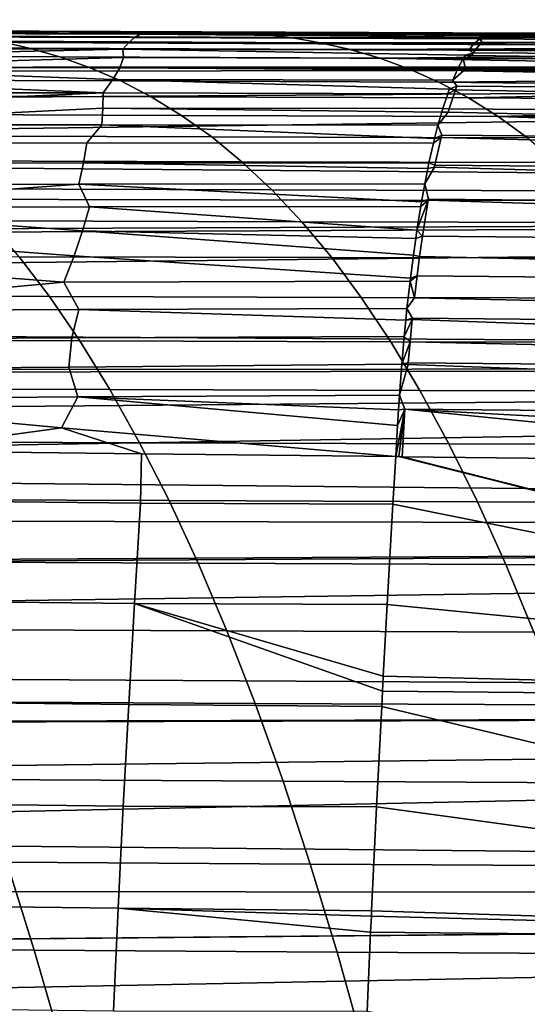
# Model space of a CAD drawing. Header units: metres. Extents: x -23 to 242, y -40 to 23.
# Tile 178 of 256: x 40.6 to 42.67, y 12.93 to 16.96. Entities that reach past the tile are written whole.
import ezdxf

# ---------------------------------------------------------------- set-up
doc = ezdxf.new("R2010")
doc.units = ezdxf.units.M
doc.layers.add('solid_10171013', color=7, linetype='CONTINUOUS')

msp = doc.modelspace()

# ---------------------------------------------------------------- linework, layer by layer
at = {"layer": 'solid_10171013'}
for points in [[(23.130402, 16.940149, 85.868385), (22.968906, 17.151081, 86.21212), (60.5, 17.320457, 86.499954), (60.5, 16.773222, 85.606934)], [(23.274519, 16.750648, 107.427757), (60.200001, 16.773411, 107.392784), (60.200001, 17.320509, 106.5), (23.106489, 16.970821, 107.082588)], [(23.297451, 16.720919, 85.52681), (23.130402, 16.940149, 85.868385), (60.5, 16.773222, 85.606934)], [(41.091259, 16.895735, 269.239563), (39.685669, 16.899822, 268.985718), (39.660465, 16.886742, 269.120972), (41.067467, 16.882874, 269.373749)], [(41.091259, 16.895735, 269.239563), (39.880363, 16.904896, 268.885803), (39.685669, 16.899822, 268.985718)], [(39.880363, 16.904896, 268.885803), (41.19342, 16.900841, 269.12323), (41.343132, 16.906336, 268.464111), (40.014069, 16.910912, 268.22287)], [(41.091259, 16.895735, 269.239563), (41.19342, 16.900841, 269.12323), (39.880363, 16.904896, 268.885803)], [(40.014069, 16.910912, 268.22287), (41.343132, 16.906336, 268.464111), (41.464134, 16.904949, 267.798828), (40.138821, 16.909914, 267.55777)], [(40.138821, 16.909914, 267.55777), (41.464134, 16.904949, 267.798828), (41.585163, 16.896858, 267.133301), (40.26358, 16.902136, 266.892487)], [(40.26358, 16.902136, 266.892487), (41.585163, 16.896858, 267.133301), (41.706226, 16.882347, 266.467499), (40.388344, 16.887835, 266.226898)], [(42.48811, 16.88442, 269.554413), (42.500324, 16.89031, 269.482849), (41.19342, 16.900841, 269.12323), (41.091259, 16.895735, 269.239563)], [(41.343132, 16.906336, 268.464111), (41.19342, 16.900841, 269.12323), (42.602921, 16.898735, 269.052185), (42.656067, 16.900509, 268.750793)], [(41.19342, 16.900841, 269.12323), (42.522606, 16.895575, 269.352631), (42.602921, 16.898735, 269.052185)], [(42.500324, 16.89031, 269.482849), (42.522606, 16.895575, 269.352631), (41.19342, 16.900841, 269.12323)], [(41.343132, 16.906336, 268.464111), (42.656067, 16.900509, 268.750793), (42.708588, 16.900858, 268.452911)], [(41.464134, 16.904949, 267.798828), (41.343132, 16.906336, 268.464111), (42.708588, 16.900858, 268.452911), (42.760487, 16.899862, 268.1586)], [(41.464134, 16.904949, 267.798828), (42.760487, 16.899862, 268.1586), (42.81176, 16.897594, 267.867798)], [(41.585163, 16.896858, 267.133301), (41.464134, 16.904949, 267.798828), (42.81176, 16.897594, 267.867798), (42.862411, 16.894129, 267.580536)], [(42.522606, 16.895575, 269.352631), (42.535927, 16.895515, 269.35495), (42.602921, 16.898735, 269.052185)], [(42.535927, 16.895515, 269.35495), (42.549145, 16.895456, 269.357178), (42.602921, 16.898735, 269.052185)], [(42.549145, 16.895456, 269.357178), (45.173512, 16.884745, 269.815796), (45.23793, 16.888102, 269.473816), (42.602921, 16.898735, 269.052185)], [(42.602921, 16.898735, 269.052185), (45.23793, 16.888102, 269.473816), (45.295414, 16.889639, 269.130554), (42.656067, 16.900509, 268.750793)], [(42.656067, 16.900509, 268.750793), (45.295414, 16.889639, 269.130554), (45.352905, 16.88938, 268.787292), (42.708588, 16.900858, 268.452911)], [(39.19614, 16.872082, 265.308289), (40.513111, 16.867107, 265.561066), (40.637844, 16.839312, 264.895142), (39.324665, 16.844376, 264.6427)], [(41.043869, 16.862705, 269.507385), (39.635498, 16.866282, 269.255676), (39.610859, 16.838558, 269.389435), (41.020546, 16.835342, 269.640076)], [(41.067467, 16.882874, 269.373749), (39.660465, 16.886742, 269.120972), (39.635498, 16.866282, 269.255676), (41.043869, 16.862705, 269.507385)], [(40.388344, 16.887835, 266.226898), (41.706226, 16.882347, 266.467499), (41.827324, 16.861528, 265.801392), (40.513111, 16.867107, 265.561066)], [(40.513111, 16.867107, 265.561066), (41.827324, 16.861528, 265.801392), (41.948421, 16.833742, 265.135193), (40.637844, 16.839312, 264.895142)], [(42.453587, 16.856216, 269.757233), (41.043869, 16.862705, 269.507385), (41.020546, 16.835342, 269.640076), (42.432648, 16.830652, 269.880676)], [(42.477596, 16.877647, 269.616058), (41.067467, 16.882874, 269.373749), (41.043869, 16.862705, 269.507385), (42.454994, 16.857704, 269.748962)], [(42.453587, 16.856216, 269.757233), (42.454994, 16.857704, 269.748962), (41.043869, 16.862705, 269.507385)], [(42.48811, 16.88442, 269.554413), (41.091259, 16.895735, 269.239563), (41.067467, 16.882874, 269.373749), (42.477596, 16.877647, 269.616058)], [(41.585163, 16.896858, 267.133301), (42.862411, 16.894129, 267.580536), (42.922375, 16.888483, 267.240479)], [(41.706226, 16.882347, 266.467499), (41.585163, 16.896858, 267.133301), (42.922375, 16.888483, 267.240479), (42.981449, 16.881329, 266.905457)], [(41.706226, 16.882347, 266.467499), (42.981449, 16.881329, 266.905457), (43.039631, 16.872772, 266.5755)], [(41.827324, 16.861528, 265.801392), (41.706226, 16.882347, 266.467499), (43.039631, 16.872772, 266.5755), (43.096889, 16.862877, 266.250763)], [(41.827324, 16.861528, 265.801392), (43.096889, 16.862877, 266.250763), (43.153194, 16.851624, 265.931427)], [(41.948421, 16.833742, 265.135193), (41.827324, 16.861528, 265.801392), (43.153194, 16.851624, 265.931427), (43.208565, 16.838991, 265.617401)], [(42.47961, 16.855482, 269.765137), (42.487118, 16.86314, 269.720978), (42.454994, 16.857704, 269.748962), (42.453587, 16.856216, 269.757233)], [(42.487118, 16.86314, 269.720978), (42.477596, 16.877647, 269.616058), (42.454994, 16.857704, 269.748962)], [(42.51458, 16.88423, 269.559692), (42.48811, 16.88442, 269.554413), (42.477596, 16.877647, 269.616058)], [(49.084923, 16.826551, 270.935059), (42.51458, 16.88423, 269.559692), (42.477596, 16.877647, 269.616058), (42.487118, 16.86314, 269.720978)], [(49.084923, 16.826551, 270.935059), (42.487118, 16.86314, 269.720978), (42.47961, 16.855482, 269.765137), (49.049553, 16.779755, 271.135681)], [(42.522385, 16.888254, 269.513916), (42.500324, 16.89031, 269.482849), (42.48811, 16.88442, 269.554413)], [(42.51458, 16.88423, 269.559692), (42.522385, 16.888254, 269.513916), (42.48811, 16.88442, 269.554413)], [(42.500324, 16.89031, 269.482849), (42.549145, 16.895456, 269.357178), (42.522606, 16.895575, 269.352631)], [(42.522385, 16.888254, 269.513916), (42.549145, 16.895456, 269.357178), (42.500324, 16.89031, 269.482849)], [(49.120823, 16.856747, 270.731659), (42.522385, 16.888254, 269.513916), (42.51458, 16.88423, 269.559692), (49.084923, 16.826551, 270.935059)], [(42.522385, 16.888254, 269.513916), (49.120823, 16.856747, 270.731659), (45.173512, 16.884745, 269.815796), (42.549145, 16.895456, 269.357178)], [(42.522606, 16.895575, 269.352631), (42.549145, 16.895456, 269.357178), (42.535927, 16.895515, 269.35495)], [(39.324665, 16.844376, 264.6427), (40.637844, 16.839312, 264.895142), (40.762501, 16.8036, 264.229401), (39.453079, 16.808662, 263.977264)], [(41.020546, 16.835342, 269.640076), (39.610859, 16.838558, 269.389435), (39.636497, 16.803612, 269.530884)], [(41.020546, 16.835342, 269.640076), (39.636497, 16.803612, 269.530884), (39.628357, 16.761703, 269.664276), (41.022549, 16.800833, 269.775726)], [(40.637844, 16.839312, 264.895142), (41.948421, 16.833742, 265.135193), (42.069473, 16.798128, 264.469116), (40.762501, 16.8036, 264.229401)], [(42.419361, 16.81102, 269.959198), (41.020546, 16.835342, 269.640076), (41.022549, 16.800833, 269.775726), (42.410587, 16.796558, 270.011139)], [(42.452023, 16.820227, 269.927734), (42.432648, 16.830652, 269.880676), (41.020546, 16.835342, 269.640076), (42.419361, 16.81102, 269.959198)], [(41.948421, 16.833742, 265.135193), (43.208565, 16.838991, 265.617401), (43.263035, 16.824961, 265.308502)], [(42.069473, 16.798128, 264.469116), (41.948421, 16.833742, 265.135193), (43.263035, 16.824961, 265.308502), (43.316631, 16.809515, 265.004517)], [(42.444859, 16.809195, 269.970062), (42.452023, 16.820227, 269.927734), (42.419361, 16.81102, 269.959198)], [(42.46212, 16.83445, 269.868134), (42.47961, 16.855482, 269.765137), (42.453587, 16.856216, 269.757233), (42.432648, 16.830652, 269.880676)], [(42.452023, 16.820227, 269.927734), (42.46212, 16.83445, 269.868134), (42.432648, 16.830652, 269.880676)], [(49.049553, 16.779755, 271.135681), (42.452023, 16.820227, 269.927734), (42.444859, 16.809195, 269.970062), (49.014969, 16.716484, 271.331879)], [(49.049553, 16.779755, 271.135681), (42.46212, 16.83445, 269.868134), (42.452023, 16.820227, 269.927734)], [(49.049553, 16.779755, 271.135681), (42.47961, 16.855482, 269.765137), (42.46212, 16.83445, 269.868134)], [(39.453079, 16.808662, 263.977264), (40.762501, 16.8036, 264.229401), (40.887039, 16.759123, 263.564056), (39.581333, 16.764109, 263.312317)], [(41.022549, 16.800833, 269.775726), (39.628357, 16.761703, 269.664276), (41.007797, 16.759405, 269.906647)], [(40.762501, 16.8036, 264.229401), (42.069473, 16.798128, 264.469116), (42.190437, 16.753826, 263.803436), (40.887039, 16.759123, 263.564056)], [(42.410587, 16.796558, 270.011139), (41.022549, 16.800833, 269.775726), (41.007797, 16.759405, 269.906647), (42.388885, 16.755545, 270.139832)], [(42.069473, 16.798128, 264.469116), (43.316631, 16.809515, 265.004517), (43.369385, 16.792645, 264.705353)], [(42.069473, 16.798128, 264.469116), (43.369385, 16.792645, 264.705353), (43.421326, 16.774336, 264.410797)], [(42.190437, 16.753826, 263.803436), (42.069473, 16.798128, 264.469116), (43.421326, 16.774336, 264.410797), (43.472481, 16.75458, 264.120667)], [(42.417812, 16.760303, 270.130188), (42.410587, 16.796558, 270.011139), (42.388885, 16.755545, 270.139832)], [(42.444859, 16.809195, 269.970062), (42.419361, 16.81102, 269.959198), (42.410587, 16.796558, 270.011139)], [(49.014969, 16.716484, 271.331879), (42.444859, 16.809195, 269.970062), (42.410587, 16.796558, 270.011139), (42.417812, 16.760303, 270.130188)], [(23.274519, 16.750648, 107.427757), (23.448349, 16.521488, 107.771225), (60.200001, 16.773411, 107.392784)], [(23.469995, 16.493124, 85.187317), (23.297451, 16.720919, 85.52681), (60.5, 16.773222, 85.606934), (60.5, 16.180403, 84.744385)], [(23.448349, 16.521488, 107.771225), (23.62781, 16.283222, 108.112778), (60.200001, 16.773411, 107.392784)], [(23.813274, 16.035648, 108.452324), (60.200001, 16.18034, 108.255707), (60.200001, 16.773411, 107.392784), (23.62781, 16.283222, 108.112778)], [(39.581333, 16.764109, 263.312317), (40.887039, 16.759123, 263.564056), (41.011414, 16.705029, 262.899384), (39.709396, 16.709875, 262.64801)], [(39.628357, 16.761703, 269.664276), (39.592571, 16.712906, 269.790405), (40.939999, 16.656164, 270.154724), (40.979424, 16.711151, 270.032959)], [(41.007797, 16.759405, 269.906647), (39.628357, 16.761703, 269.664276), (40.979424, 16.711151, 270.032959)], [(40.887039, 16.759123, 263.564056), (42.190437, 16.753826, 263.803436), (42.311264, 16.699976, 263.138428), (41.011414, 16.705029, 262.899384)], [(42.385822, 16.74913, 270.158051), (41.007797, 16.759405, 269.906647), (40.979424, 16.711151, 270.032959), (42.367626, 16.707733, 270.266357)], [(42.385822, 16.74913, 270.158051), (42.388885, 16.755545, 270.139832), (41.007797, 16.759405, 269.906647)], [(42.190437, 16.753826, 263.803436), (43.472481, 16.75458, 264.120667), (43.522831, 16.733393, 263.835114)], [(42.311264, 16.699976, 263.138428), (42.190437, 16.753826, 263.803436), (43.522831, 16.733393, 263.835114), (43.572285, 16.710827, 263.554657)], [(42.411079, 16.746284, 270.170135), (42.385822, 16.74913, 270.158051), (42.367626, 16.707733, 270.266357)], [(48.981438, 16.636869, 271.522186), (42.411079, 16.746284, 270.170135), (42.367626, 16.707733, 270.266357), (42.384773, 16.684019, 270.326691)], [(42.411079, 16.746284, 270.170135), (42.417812, 16.760303, 270.130188), (42.388885, 16.755545, 270.139832), (42.385822, 16.74913, 270.158051)], [(49.014969, 16.716484, 271.331879), (42.417812, 16.760303, 270.130188), (42.411079, 16.746284, 270.170135), (48.981438, 16.636869, 271.522186)], [(39.592571, 16.712906, 269.790405), (39.534218, 16.657297, 269.909821), (40.939999, 16.656164, 270.154724)], [(39.709396, 16.709875, 262.64801), (41.011414, 16.705029, 262.899384), (41.135582, 16.640469, 262.235626), (39.837227, 16.645126, 261.98465)], [(42.353352, 16.671131, 270.351532), (40.979424, 16.711151, 270.032959), (40.939999, 16.656164, 270.154724), (42.346851, 16.653189, 270.390381)], [(42.384773, 16.684019, 270.326691), (42.367626, 16.707733, 270.266357), (40.979424, 16.711151, 270.032959), (42.353352, 16.671131, 270.351532)], [(41.011414, 16.705029, 262.899384), (42.311264, 16.699976, 263.138428), (42.431911, 16.635717, 262.474304), (41.135582, 16.640469, 262.235626)], [(42.311264, 16.699976, 263.138428), (43.572285, 16.710827, 263.554657), (43.620865, 16.686901, 263.279144)], [(42.431911, 16.635717, 262.474304), (42.311264, 16.699976, 263.138428), (43.620865, 16.686901, 263.279144), (43.668606, 16.661625, 263.008392)], [(40.939999, 16.656164, 270.154724), (39.534218, 16.657297, 269.909821), (39.550091, 16.59498, 270.039337)], [(42.353073, 16.591743, 270.516235), (42.379158, 16.669115, 270.360168), (42.346851, 16.653189, 270.390381), (42.326668, 16.592117, 270.511322)], [(42.379158, 16.669115, 270.360168), (42.353352, 16.671131, 270.351532), (42.346851, 16.653189, 270.390381)], [(48.949242, 16.54104, 271.704956), (42.379158, 16.669115, 270.360168), (42.353073, 16.591743, 270.516235)], [(42.379158, 16.669115, 270.360168), (42.384773, 16.684019, 270.326691), (42.353352, 16.671131, 270.351532)], [(48.981438, 16.636869, 271.522186), (42.384773, 16.684019, 270.326691), (42.379158, 16.669115, 270.360168), (48.949242, 16.54104, 271.704956)], [(42.431911, 16.635717, 262.474304), (43.668606, 16.661625, 263.008392), (43.727146, 16.628149, 262.676392)], [(40.939999, 16.656164, 270.154724), (39.550091, 16.59498, 270.039337), (39.56028, 16.526117, 270.164215), (40.938007, 16.59449, 270.279755)], [(39.837227, 16.645126, 261.98465), (41.135582, 16.640469, 262.235626), (41.259506, 16.564592, 261.572998), (39.964779, 16.569023, 261.322449)], [(42.346851, 16.653189, 270.390381), (40.939999, 16.656164, 270.154724), (40.938007, 16.59449, 270.279755), (42.326668, 16.592117, 270.511322)], [(41.135582, 16.640469, 262.235626), (42.431911, 16.635717, 262.474304), (42.552334, 16.560188, 261.81134), (41.259506, 16.564592, 261.572998)], [(42.552334, 16.560188, 261.81134), (42.431911, 16.635717, 262.474304), (43.727146, 16.628149, 262.676392), (43.784485, 16.592606, 262.351227)], [(40.938007, 16.59449, 270.279755), (39.56028, 16.526117, 270.164215), (40.933479, 16.526314, 270.400818)], [(42.322311, 16.577816, 270.537476), (40.938007, 16.59449, 270.279755), (40.933479, 16.526314, 270.400818), (42.307117, 16.524555, 270.628906)], [(42.322311, 16.577816, 270.537476), (42.326668, 16.592117, 270.511322), (40.938007, 16.59449, 270.279755)], [(42.348972, 16.578287, 270.540863), (42.322311, 16.577816, 270.537476), (42.307117, 16.524555, 270.628906)], [(48.918636, 16.429325, 271.878754), (42.348972, 16.578287, 270.540863), (42.307117, 16.524555, 270.628906), (42.322964, 16.483921, 270.697418)], [(42.348972, 16.578287, 270.540863), (42.353073, 16.591743, 270.516235), (42.326668, 16.592117, 270.511322), (42.322311, 16.577816, 270.537476)], [(48.949242, 16.54104, 271.704956), (42.353073, 16.591743, 270.516235), (42.348972, 16.578287, 270.540863), (48.918636, 16.429325, 271.878754)], [(42.552334, 16.560188, 261.81134), (43.784485, 16.592606, 262.351227), (43.840679, 16.55501, 262.032501)], [(39.964779, 16.569023, 261.322449), (41.259506, 16.564592, 261.572998), (41.383125, 16.476517, 260.911865), (40.092007, 16.480703, 260.661682)], [(41.259506, 16.564592, 261.572998), (42.552334, 16.560188, 261.81134), (42.672474, 16.472483, 261.149872), (41.383125, 16.476517, 260.911865)], [(42.552334, 16.560188, 261.81134), (43.840679, 16.55501, 262.032501), (43.895748, 16.5154, 261.720184)], [(42.672474, 16.472483, 261.149872), (42.552334, 16.560188, 261.81134), (43.895748, 16.5154, 261.720184), (43.949497, 16.473986, 261.415375)], [(40.933479, 16.526314, 270.400818), (39.56028, 16.526117, 270.164215), (39.456844, 16.450661, 270.265106), (40.872459, 16.451744, 270.508423)], [(42.292946, 16.469833, 270.714447), (40.933479, 16.526314, 270.400818), (40.872459, 16.451744, 270.508423), (42.288284, 16.450666, 270.742676)], [(42.292946, 16.469833, 270.714447), (42.307117, 16.524555, 270.628906), (40.933479, 16.526314, 270.400818)], [(42.322964, 16.483921, 270.697418), (42.307117, 16.524555, 270.628906), (42.292946, 16.469833, 270.714447)], [(23.647985, 16.256489, 84.849823), (23.469995, 16.493124, 85.187317), (60.5, 16.180403, 84.744385)], [(40.092007, 16.480703, 260.661682), (41.383125, 16.476517, 260.911865), (41.506367, 16.375309, 260.252594), (40.218826, 16.379259, 260.002808)], [(41.383125, 16.476517, 260.911865), (42.672474, 16.472483, 261.149872), (42.792259, 16.371647, 260.490295), (41.506367, 16.375309, 260.252594)], [(42.294582, 16.360512, 270.869354), (42.32037, 16.473591, 270.713074), (42.288284, 16.450666, 270.742676), (42.270226, 16.370529, 270.852234)], [(42.32037, 16.473591, 270.713074), (42.292946, 16.469833, 270.714447), (42.288284, 16.450666, 270.742676)], [(42.32037, 16.473591, 270.713074), (42.322964, 16.483921, 270.697418), (42.292946, 16.469833, 270.714447)], [(48.889801, 16.302832, 272.042572), (42.32037, 16.473591, 270.713074), (42.294582, 16.360512, 270.869354)], [(48.918636, 16.429325, 271.878754), (42.322964, 16.483921, 270.697418), (42.32037, 16.473591, 270.713074), (48.889801, 16.302832, 272.042572)], [(39.456844, 16.450661, 270.265106), (39.449245, 16.36895, 270.378479), (40.859764, 16.370863, 270.619812), (40.872459, 16.451744, 270.508423)], [(42.288284, 16.450666, 270.742676), (40.872459, 16.451744, 270.508423), (40.859764, 16.370863, 270.619812), (42.270226, 16.370529, 270.852234)], [(40.218826, 16.379259, 260.002808), (41.506367, 16.375309, 260.252594), (41.629154, 16.260036, 259.595581), (40.345165, 16.263779, 259.346161)], [(41.506367, 16.375309, 260.252594), (42.792259, 16.371647, 260.490295), (42.911617, 16.256718, 259.833008), (41.629154, 16.260036, 259.595581)], [(40.859764, 16.370863, 270.619812), (39.449245, 16.36895, 270.378479), (39.427235, 16.281099, 270.484558), (40.840271, 16.283918, 270.725372)], [(42.265442, 16.347626, 270.881348), (40.859764, 16.370863, 270.619812), (40.840271, 16.283918, 270.725372), (42.252998, 16.284389, 270.957306)], [(42.265442, 16.347626, 270.881348), (42.270226, 16.370529, 270.852234), (40.859764, 16.370863, 270.619812)], [(42.293129, 16.353546, 270.878174), (42.265442, 16.347626, 270.881348), (42.252998, 16.284389, 270.957306)], [(48.8629, 16.16287, 272.195526), (42.293129, 16.353546, 270.878174), (42.252998, 16.284389, 270.957306), (42.268215, 16.222549, 271.030334)], [(42.293129, 16.353546, 270.878174), (42.294582, 16.360512, 270.869354), (42.270226, 16.370529, 270.852234), (42.265442, 16.347626, 270.881348)], [(48.889801, 16.302832, 272.042572), (42.294582, 16.360512, 270.869354), (42.293129, 16.353546, 270.878174), (48.8629, 16.16287, 272.195526)], [(23.831701, 16.010954, 84.514618), (23.647985, 16.256489, 84.849823), (60.5, 16.180403, 84.744385)], [(40.840271, 16.283918, 270.725372), (39.427235, 16.281099, 270.484558), (39.529861, 16.187918, 270.607269)], [(40.840271, 16.283918, 270.725372), (39.529861, 16.187918, 270.607269), (40.883514, 16.191378, 270.836456)], [(40.345165, 16.263779, 259.346161), (41.629154, 16.260036, 259.595581), (41.751415, 16.129768, 258.941254), (40.470947, 16.133356, 258.692169)], [(42.239811, 16.211226, 271.038116), (42.252998, 16.284389, 270.957306), (40.840271, 16.283918, 270.725372)], [(42.239811, 16.211226, 271.038116), (40.840271, 16.283918, 270.725372), (40.883514, 16.191378, 270.836456), (42.236629, 16.192549, 271.057678)], [(41.629154, 16.260036, 259.595581), (42.911617, 16.256718, 259.833008), (43.030472, 16.126736, 259.178406), (41.751415, 16.129768, 258.941254)], [(42.268215, 16.222549, 271.030334), (42.252998, 16.284389, 270.957306), (42.239811, 16.211226, 271.038116)], [(42.267448, 16.218166, 271.035034), (42.236629, 16.192549, 271.057678), (42.221172, 16.095444, 271.153015)], [(42.244026, 16.071438, 271.179352), (42.267448, 16.218166, 271.035034), (42.221172, 16.095444, 271.153015)], [(42.267448, 16.218166, 271.035034), (42.239811, 16.211226, 271.038116), (42.236629, 16.192549, 271.057678)], [(42.267448, 16.218166, 271.035034), (42.268215, 16.222549, 271.030334), (42.239811, 16.211226, 271.038116)], [(48.838097, 16.010748, 272.33667), (42.267448, 16.218166, 271.035034), (42.244026, 16.071438, 271.179352)], [(48.8629, 16.16287, 272.195526), (42.268215, 16.222549, 271.030334), (42.267448, 16.218166, 271.035034), (48.838097, 16.010748, 272.33667)], [(23.813274, 16.035648, 108.452324), (24.004505, 15.778809, 108.789391), (60.200001, 16.18034, 108.255707)], [(24.020929, 15.756555, 84.182083), (23.831701, 16.010954, 84.514618), (60.5, 16.180403, 84.744385), (60.5, 15.54315, 83.913925)], [(24.200869, 15.512875, 109.123421), (60.200001, 15.542919, 109.086411), (60.200001, 16.18034, 108.255707), (24.004505, 15.778809, 108.789391)], [(39.529861, 16.187918, 270.607269), (39.48954, 16.088917, 270.699921), (40.821327, 15.990393, 271.018066), (40.855736, 16.093397, 270.930481)], [(40.883514, 16.191378, 270.836456), (39.529861, 16.187918, 270.607269), (40.855736, 16.093397, 270.930481)], [(40.883514, 16.191378, 270.836456), (40.855736, 16.093397, 270.930481), (42.216167, 16.061544, 271.184021), (42.221172, 16.095444, 271.153015)], [(42.236629, 16.192549, 271.057678), (40.883514, 16.191378, 270.836456), (42.221172, 16.095444, 271.153015)], [(40.470947, 16.133356, 258.692169), (41.751415, 16.129768, 258.941254), (41.87307, 15.983569, 258.289978), (40.596096, 15.987079, 258.041229)], [(40.855736, 16.093397, 270.930481), (40.821327, 15.990393, 271.018066), (42.194691, 15.89979, 271.317993), (42.206638, 15.993275, 271.243256)], [(42.216167, 16.061544, 271.184021), (40.855736, 16.093397, 270.930481), (42.206638, 15.993275, 271.243256)], [(41.751415, 16.129768, 258.941254), (43.030472, 16.126736, 259.178406), (43.14875, 15.980738, 258.526886), (41.87307, 15.983569, 258.289978)], [(42.244026, 16.071438, 271.179352), (42.221172, 16.095444, 271.153015), (42.216167, 16.061544, 271.184021)], [(39.48954, 16.088917, 270.699921), (39.43502, 15.984778, 270.784698), (40.779053, 15.882704, 271.098694), (40.821327, 15.990393, 271.018066)], [(42.232311, 15.987811, 271.252075), (42.244026, 16.071438, 271.179352), (42.216167, 16.061544, 271.184021), (42.206638, 15.993275, 271.243256)], [(42.232311, 15.987811, 271.252075), (48.815544, 15.847772, 272.465149), (48.838097, 16.010748, 272.33667), (42.244026, 16.071438, 271.179352)], [(39.321224, 15.99073, 257.776825), (40.596096, 15.987079, 258.041229), (40.720535, 15.82404, 257.393738), (39.449337, 15.82778, 257.129791)], [(39.43502, 15.984778, 270.784698), (39.363781, 15.875806, 270.860901), (39.499554, 15.763807, 270.966614), (40.779053, 15.882704, 271.098694)], [(40.596096, 15.987079, 258.041229), (41.87307, 15.983569, 258.289978), (41.994045, 15.820505, 257.642181), (40.720535, 15.82404, 257.393738)], [(42.194691, 15.89979, 271.317993), (40.821327, 15.990393, 271.018066), (40.779053, 15.882704, 271.098694), (42.193096, 15.886586, 271.328003)], [(41.87307, 15.983569, 258.289978), (43.14875, 15.980738, 258.526886), (43.266376, 15.817764, 257.878876), (41.994045, 15.820505, 257.642181)], [(42.22216, 15.9086, 271.315491), (42.232311, 15.987811, 271.252075), (42.206638, 15.993275, 271.243256), (42.194691, 15.89979, 271.317993)], [(48.815544, 15.847772, 272.465149), (42.232311, 15.987811, 271.252075), (42.22216, 15.9086, 271.315491)], [(42.22216, 15.9086, 271.315491), (42.194691, 15.89979, 271.317993), (42.193096, 15.886586, 271.328003)], [(42.211605, 15.818414, 271.381866), (42.22216, 15.9086, 271.315491), (42.193096, 15.886586, 271.328003)], [(42.211605, 15.818414, 271.381866), (48.795406, 15.67525, 272.580048), (48.815544, 15.847772, 272.465149), (42.22216, 15.9086, 271.315491)], [(40.779053, 15.882704, 271.098694), (39.499554, 15.763807, 270.966614), (40.84071, 15.771172, 271.190521)], [(42.193096, 15.886586, 271.328003), (40.779053, 15.882704, 271.098694), (40.84071, 15.771172, 271.190521), (42.180565, 15.775642, 271.407074)], [(42.211605, 15.818414, 271.381866), (42.193096, 15.886586, 271.328003), (42.180565, 15.775642, 271.407074)], [(39.449337, 15.82778, 257.129791), (40.720535, 15.82404, 257.393738), (40.844177, 15.643372, 256.750122), (39.576622, 15.647306, 256.486603)], [(40.720535, 15.82404, 257.393738), (41.994045, 15.820505, 257.642181), (42.114258, 15.639693, 256.998322), (40.844177, 15.643372, 256.750122)], [(41.994045, 15.820505, 257.642181), (43.266376, 15.817764, 257.878876), (43.383266, 15.636909, 257.234833), (42.114258, 15.639693, 256.998322)], [(48.795406, 15.67525, 272.580048), (42.211605, 15.818414, 271.381866), (42.180565, 15.775642, 271.407074), (42.20277, 15.735523, 271.437836)], [(42.175606, 15.727767, 271.438599), (42.180565, 15.775642, 271.407074), (40.84071, 15.771172, 271.190521)], [(42.20277, 15.735523, 271.437836), (42.180565, 15.775642, 271.407074), (42.175606, 15.727767, 271.438599)], [(24.215183, 15.493273, 83.852531), (24.020929, 15.756555, 84.182083), (60.5, 15.54315, 83.913925)], [(40.84071, 15.771172, 271.190521), (39.499554, 15.763807, 270.966614), (39.453495, 15.646756, 271.035004), (40.812035, 15.655368, 271.261383)], [(42.175606, 15.727767, 271.438599), (40.84071, 15.771172, 271.190521), (40.812035, 15.655368, 271.261383), (42.169086, 15.660816, 271.480225)], [(42.202183, 15.729758, 271.441559), (42.20277, 15.735523, 271.437836), (42.175606, 15.727767, 271.438599)], [(48.795406, 15.67525, 272.580048), (42.20277, 15.735523, 271.437836), (42.202183, 15.729758, 271.441559), (48.777836, 15.494492, 272.68045)], [(42.202183, 15.729758, 271.441559), (42.175606, 15.727767, 271.438599), (42.169086, 15.660816, 271.480225)], [(42.193466, 15.639292, 271.497284), (42.202183, 15.729758, 271.441559), (42.169086, 15.660816, 271.480225)], [(48.777836, 15.494492, 272.68045), (42.202183, 15.729758, 271.441559), (42.193466, 15.639292, 271.497284)], [(40.812035, 15.655368, 271.261383), (39.453495, 15.646756, 271.035004), (39.43784, 15.526314, 271.102173), (40.799088, 15.536081, 271.328461)], [(42.169086, 15.660816, 271.480225), (40.812035, 15.655368, 271.261383), (40.799088, 15.536081, 271.328461), (42.159111, 15.5475, 271.544556)], [(42.193466, 15.639292, 271.497284), (42.169086, 15.660816, 271.480225), (42.159111, 15.5475, 271.544556)], [(39.576622, 15.647306, 256.486603), (40.844177, 15.643372, 256.750122), (40.966885, 15.444497, 256.111176), (39.702934, 15.44872, 255.848053)], [(40.844177, 15.643372, 256.750122), (42.114258, 15.639693, 256.998322), (42.233566, 15.440569, 256.359161), (40.966885, 15.444497, 256.111176)], [(42.114258, 15.639693, 256.998322), (43.383266, 15.636909, 257.234833), (43.499283, 15.437623, 256.595551), (42.233566, 15.440569, 256.359161)], [(42.185989, 15.553637, 271.545502), (42.193466, 15.639292, 271.497284), (42.159111, 15.5475, 271.544556)], [(48.777836, 15.494492, 272.68045), (42.193466, 15.639292, 271.497284), (42.185989, 15.553637, 271.545502)], [(24.200869, 15.512875, 109.123421), (24.401834, 15.23802, 109.453873), (60.200001, 15.542919, 109.086411)], [(24.414057, 15.221104, 83.52626), (24.215183, 15.493273, 83.852531), (60.5, 15.54315, 83.913925), (60.5, 14.862393, 83.116852)], [(24.401834, 15.23802, 109.453873), (24.608084, 14.954047, 109.780678), (60.200001, 15.542919, 109.086411)], [(24.819185, 14.661006, 110.103485), (60.200001, 14.862897, 109.882614), (60.200001, 15.542919, 109.086411), (24.608084, 14.954047, 109.780678)], [(39.43784, 15.526314, 271.102173), (39.521622, 15.403554, 271.179443), (40.836365, 15.413937, 271.397095), (40.799088, 15.536081, 271.328461)], [(42.159111, 15.5475, 271.544556), (40.799088, 15.536081, 271.328461), (40.836365, 15.413937, 271.397095), (42.149429, 15.420894, 271.607941)], [(42.18544, 15.546995, 271.549072), (42.159111, 15.5475, 271.544556), (42.149429, 15.420894, 271.607941)], [(48.762993, 15.306804, 272.765442), (42.18544, 15.546995, 271.549072), (42.149429, 15.420894, 271.607941), (42.171944, 15.364272, 271.637756)], [(42.18544, 15.546995, 271.549072), (42.185989, 15.553637, 271.545502), (42.159111, 15.5475, 271.544556)], [(48.777836, 15.494492, 272.68045), (42.185989, 15.553637, 271.545502), (42.18544, 15.546995, 271.549072), (48.762993, 15.306804, 272.765442)], [(40.836365, 15.413937, 271.397095), (39.521622, 15.403554, 271.179443), (40.769741, 15.288251, 271.441956)], [(39.702934, 15.44872, 255.848053), (40.966885, 15.444497, 256.111176), (41.088493, 15.22697, 255.477829), (39.828117, 15.231553, 255.215027)], [(40.836365, 15.413937, 271.397095), (40.769741, 15.288251, 271.441956), (42.134453, 15.170217, 271.709015), (42.141335, 15.296643, 271.661926)], [(42.145363, 15.361025, 271.634918), (42.149429, 15.420894, 271.607941), (40.836365, 15.413937, 271.397095)], [(42.145363, 15.361025, 271.634918), (40.836365, 15.413937, 271.397095), (42.141335, 15.296643, 271.661926)], [(40.966885, 15.444497, 256.111176), (42.233566, 15.440569, 256.359161), (42.351807, 15.222706, 255.725616), (41.088493, 15.22697, 255.477829)], [(42.171944, 15.364272, 271.637756), (42.149429, 15.420894, 271.607941), (42.145363, 15.361025, 271.634918)], [(42.233566, 15.440569, 256.359161), (43.499283, 15.437623, 256.595551), (43.614262, 15.219495, 255.961975), (42.351807, 15.222706, 255.725616)], [(39.521622, 15.403554, 271.179443), (39.396233, 15.275988, 271.214478), (40.084599, 15.193694, 271.364441), (40.769741, 15.288251, 271.441956)], [(42.171944, 15.364272, 271.637756), (42.134453, 15.170217, 271.709015), (42.147598, 15.170101, 271.711151)], [(42.171944, 15.364272, 271.637756), (42.141335, 15.296643, 271.661926), (42.134453, 15.170217, 271.709015)], [(42.171944, 15.364272, 271.637756), (42.145363, 15.361025, 271.634918), (42.141335, 15.296643, 271.661926)], [(42.171944, 15.364272, 271.637756), (42.147598, 15.170101, 271.711151), (42.160824, 15.169926, 271.713348)], [(42.171944, 15.364272, 271.637756), (42.160824, 15.169926, 271.713348), (44.346943, 15.14626, 272.076904)], [(42.171944, 15.364272, 271.637756), (44.346943, 15.14626, 272.076904), (46.571285, 15.127122, 272.455322)], [(48.762993, 15.306804, 272.765442), (42.171944, 15.364272, 271.637756), (46.571285, 15.127122, 272.455322)], [(40.769741, 15.288251, 271.441956), (40.084599, 15.193694, 271.364441), (41.096798, 15.181746, 271.536987)], [(40.769741, 15.288251, 271.441956), (41.096798, 15.181746, 271.536987), (42.134453, 15.170217, 271.709015)], [(24.618069, 14.940039, 83.20356), (24.414057, 15.221104, 83.52626), (60.5, 14.862393, 83.116852)], [(39.828117, 15.231553, 255.215027), (41.088493, 15.22697, 255.477829), (41.208836, 14.990339, 254.850967), (39.952, 14.995338, 254.58847)], [(41.088493, 15.22697, 255.477829), (42.351807, 15.222706, 255.725616), (42.468811, 14.985674, 255.098648), (41.208836, 14.990339, 254.850967)], [(42.351807, 15.222706, 255.725616), (43.614262, 15.219495, 255.961975), (43.728027, 14.982116, 255.335007), (42.468811, 14.985674, 255.098648)], [(41.096798, 15.181746, 271.536987), (40.084599, 15.193694, 271.364441), (40.057522, 14.9912, 271.43338), (41.091511, 14.980096, 271.607391)], [(41.091511, 14.980096, 271.607391), (42.122925, 14.975536, 271.774384), (42.134453, 15.170217, 271.709015), (41.096798, 15.181746, 271.536987)], [(42.147598, 15.170101, 271.711151), (42.134453, 15.170217, 271.709015), (42.122925, 14.975536, 271.774384), (46.114429, 14.173386, 272.672424)], [(42.160824, 15.169926, 271.713348), (42.147598, 15.170101, 271.711151), (46.114429, 14.173386, 272.672424)], [(44.346943, 15.14626, 272.076904), (42.160824, 15.169926, 271.713348), (46.114429, 14.173386, 272.672424)], [(39.952, 14.995338, 254.58847), (41.208836, 14.990339, 254.850967), (41.327747, 14.73416, 254.231522), (40.074421, 14.739608, 253.969254)], [(40.031879, 14.581501, 271.571228), (41.067009, 14.569737, 271.742249), (41.091511, 14.980096, 271.607391), (40.057522, 14.9912, 271.43338)], [(41.067009, 14.569737, 271.742249), (42.099659, 14.56617, 271.906342), (42.122925, 14.975536, 271.774384), (41.091511, 14.980096, 271.607391)], [(41.208836, 14.990339, 254.850967), (42.468811, 14.985674, 255.098648), (42.584412, 14.729046, 254.479156), (41.327747, 14.73416, 254.231522)], [(42.122925, 14.975536, 271.774384), (42.099659, 14.56617, 271.906342), (46.114429, 14.173386, 272.672424)], [(42.468811, 14.985674, 255.098648), (43.728027, 14.982116, 255.335007), (43.840424, 14.725077, 254.715591), (42.584412, 14.729046, 254.479156)], [(24.826895, 14.650017, 82.884674), (24.618069, 14.940039, 83.20356), (60.5, 14.862393, 83.116852)], [(24.819185, 14.661006, 110.103485), (25.034254, 14.359097, 110.421791), (60.200001, 14.862897, 109.882614)], [(25.039854, 14.350973, 82.569832), (24.826895, 14.650017, 82.884674), (60.5, 14.862393, 83.116852), (60.5, 14.142144, 82.357857)], [(25.252747, 14.048411, 110.735245), (60.200001, 14.142136, 110.642136), (60.200001, 14.862897, 109.882614), (25.034254, 14.359097, 110.421791)], [(40.074421, 14.739608, 253.969254), (41.327747, 14.73416, 254.231522), (41.445065, 14.457985, 253.620422), (40.195217, 14.463895, 253.358307)], [(41.327747, 14.73416, 254.231522), (42.584412, 14.729046, 254.479156), (42.698448, 14.452394, 253.868088), (41.445065, 14.457985, 253.620422)], [(42.584412, 14.729046, 254.479156), (43.840424, 14.725077, 254.715591), (43.951279, 14.447968, 254.104675), (42.698448, 14.452394, 253.868088)], [(41.067009, 14.569737, 271.742249), (40.031879, 14.581501, 271.571228), (40.007637, 14.169138, 271.701874), (41.043781, 14.156982, 271.870239)], [(41.043781, 14.156982, 271.870239), (42.077259, 14.149301, 272.033356), (42.080544, 14.211939, 272.01474), (41.067009, 14.569737, 271.742249)], [(41.067009, 14.569737, 271.742249), (42.080544, 14.211939, 272.01474), (42.083775, 14.273028, 271.996399)], [(41.067009, 14.569737, 271.742249), (42.083775, 14.273028, 271.996399), (42.099659, 14.56617, 271.906342)], [(42.099659, 14.56617, 271.906342), (42.083775, 14.273028, 271.996399), (46.114429, 14.173386, 272.672424)], [(40.195217, 14.463895, 253.358307), (41.445065, 14.457985, 253.620422), (41.560619, 14.161365, 253.018585), (40.31422, 14.167731, 252.756531)], [(41.445065, 14.457985, 253.620422), (42.698448, 14.452394, 253.868088), (42.810753, 14.155291, 253.266342), (41.560619, 14.161365, 253.018585)], [(25.256577, 14.04275, 82.259171), (25.039854, 14.350973, 82.569832), (60.5, 14.142144, 82.357857)], [(42.083775, 14.273028, 271.996399), (42.080544, 14.211939, 272.01474), (46.114429, 14.173386, 272.672424)], [(46.114429, 14.173386, 272.672424), (42.080544, 14.211939, 272.01474), (42.077259, 14.149301, 272.033356), (46.097157, 13.187318, 272.939819)], [(41.043781, 14.156982, 271.870239), (40.007637, 14.169138, 271.701874), (39.984711, 13.754333, 271.825592), (41.021767, 13.742005, 271.991638)], [(40.31422, 14.167731, 252.756531), (41.560619, 14.161365, 253.018585), (41.674229, 13.843938, 252.427002), (40.431244, 13.850738, 252.164932)], [(25.252747, 14.048411, 110.735245), (25.475866, 13.728481, 111.044029), (60.200001, 14.142136, 110.642136)], [(25.478163, 13.724939, 81.952629), (25.256577, 14.04275, 82.259171), (60.5, 14.142144, 82.357857), (60.5, 13.383145, 81.637604)], [(25.475866, 13.728481, 111.044029), (25.702436, 13.399941, 111.347275), (60.200001, 14.142136, 110.642136)], [(25.930782, 13.063708, 111.643959), (60.200001, 13.382612, 111.3629), (60.200001, 14.142136, 110.642136), (25.702436, 13.399941, 111.347275)], [(41.021767, 13.742005, 271.991638), (42.056416, 13.738868, 272.151581), (42.077259, 14.149301, 272.033356), (41.043781, 14.156982, 271.870239)], [(41.560619, 14.161365, 253.018585), (42.810753, 14.155291, 253.266342), (42.921139, 13.837391, 252.674957), (41.674229, 13.843938, 252.427002)], [(42.077259, 14.149301, 272.033356), (42.056416, 13.738868, 272.151581), (46.097157, 13.187318, 272.939819)], [(40.431244, 13.850738, 252.164932), (41.674229, 13.843938, 252.427002), (41.785664, 13.505506, 251.846848), (40.546047, 13.512707, 251.584686)], [(41.674229, 13.843938, 252.427002), (42.921139, 13.837391, 252.674957), (43.029388, 13.498507, 252.095093), (41.785664, 13.505506, 251.846848)], [(25.703421, 13.398218, 81.651169), (25.478163, 13.724939, 81.952629), (60.5, 13.383145, 81.637604)], [(41.021767, 13.742005, 271.991638), (39.984711, 13.754333, 271.825592), (39.963032, 13.337308, 271.942719), (41.000908, 13.324979, 272.106689)], [(41.000908, 13.324979, 272.106689), (42.036026, 13.313809, 272.267212), (42.056416, 13.738868, 272.151581), (41.021767, 13.742005, 271.991638)], [(42.056416, 13.738868, 272.151581), (42.036026, 13.313809, 272.267212), (46.097157, 13.187318, 272.939819)], [(39.314484, 13.520509, 251.307587), (40.546047, 13.512707, 251.584686), (40.65839, 13.153453, 251.016998), (39.430443, 13.161571, 250.739822)], [(40.546047, 13.512707, 251.584686), (41.785664, 13.505506, 251.846848), (41.894688, 13.145887, 251.279327), (40.65839, 13.153453, 251.016998)], [(41.785664, 13.505506, 251.846848), (43.029388, 13.498507, 252.095093), (43.135277, 13.138466, 251.527954), (41.894688, 13.145887, 251.279327)], [(25.930708, 13.063514, 81.355873), (25.703421, 13.398218, 81.651169), (60.5, 13.383145, 81.637604)], [(26.15937, 12.721174, 81.067184), (25.930708, 13.063514, 81.355873), (60.5, 13.383145, 81.637604), (60.5, 12.586076, 80.956848)], [(25.930782, 13.063708, 111.643959), (26.160177, 12.720201, 111.933617), (60.200001, 13.382612, 111.3629)], [(26.392424, 12.368454, 112.216911), (60.200001, 12.586408, 112.042923), (60.200001, 13.382612, 111.3629), (26.160177, 12.720201, 111.933617)], [(41.000908, 13.324979, 272.106689), (39.963032, 13.337308, 271.942719), (39.942516, 12.918284, 272.053558), (40.981152, 12.906075, 272.215668)], [(40.981152, 12.906075, 272.215668), (42.017452, 12.903696, 272.372559), (42.03199, 13.226627, 272.2901), (41.000908, 13.324979, 272.106689)], [(41.000908, 13.324979, 272.106689), (42.03199, 13.226627, 272.2901), (42.035046, 13.292727, 272.272766)], [(41.000908, 13.324979, 272.106689), (42.035046, 13.292727, 272.272766), (42.036026, 13.313809, 272.267212)], [(42.035046, 13.292727, 272.272766), (42.03199, 13.226627, 272.2901), (46.097157, 13.187318, 272.939819)], [(42.036026, 13.313809, 272.267212), (42.035046, 13.292727, 272.272766), (46.097157, 13.187318, 272.939819)], [(46.097157, 13.187318, 272.939819), (42.03199, 13.226627, 272.2901), (42.017452, 12.903696, 272.372559), (46.071354, 12.193365, 273.175903)], [(39.430443, 13.161571, 250.739822), (40.65839, 13.153453, 251.016998), (40.768032, 12.772792, 250.463043), (39.543629, 12.781178, 250.185745)], [(40.65839, 13.153453, 251.016998), (41.894688, 13.145887, 251.279327), (42.001068, 12.764903, 250.725647), (40.768032, 12.772792, 250.463043)], [(41.894688, 13.145887, 251.279327), (43.135277, 13.138466, 251.527954), (43.238575, 12.757096, 250.974716), (42.001068, 12.764903, 250.725647)]]:
    msp.add_3dface(points, dxfattribs=at)

doc.saveas('drawing.dxf')
